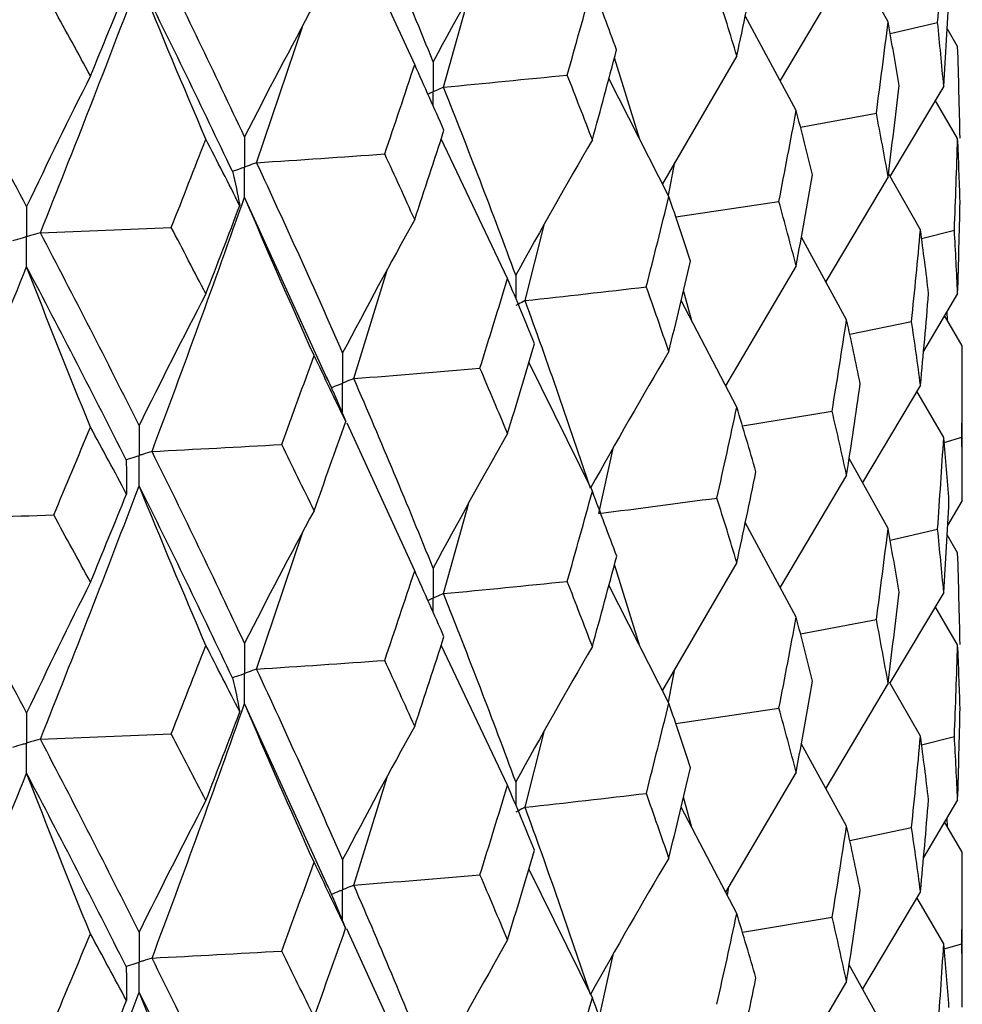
# Model space of a CAD drawing. Header units: millimetres. Extents: x -170 to 25, y -7 to 256.
# Tile 52 of 55: x 14 to 20, y 44 to 50. Entities that reach past the tile are written whole.
import ezdxf

# ---------------------------------------------------------------- set-up
doc = ezdxf.new("R2010")
doc.units = ezdxf.units.MM

msp = doc.modelspace()

# ---------------------------------------------------------------- linework, layer by layer
at = {"color": 7, "linetype": 'Continuous', "lineweight": 25}
for p, q in [((16.5637, 49.5849), (16.1708, 50.4451)), ((19.3184, 49.8342), (19.0913, 50.2397)), ((19.077, 50.1449), (18.6895, 49.4923)), ((16.7308, 49.4537), (16.8766, 49.973)), ((18.7834, 49.3174), (18.4873, 49.8691)), ((15.6439, 49.0146), (15.91, 49.8054)), ((19.33, 49.7665), (19.6062, 49.8304)), ((19.7229, 49.6914), (19.661, 49.7956)), ((17.8741, 49.1494), (17.7263, 49.6244)), ((18.4382, 49.6361), (18.0046, 48.8925)), ((18.0425, 48.8179), (17.6938, 49.5041)), ((19.6418, 49.4603), (19.3278, 48.9337)), ((19.7229, 49.1563), (19.593, 49.3785)), ((18.8081, 49.2209), (19.2501, 49.3033)), ((17.104, 48.3412), (16.7178, 49.1537)), ((18.04, 48.8228), (18.078, 49.0184)), ((19.3184, 48.9319), (18.9554, 48.3227)), ((19.5068, 48.6242), (19.3207, 48.9512)), ((16.0573, 47.7543), (15.5737, 48.8144)), ((18.0823, 48.6998), (18.6831, 48.7888)), ((17.2061, 48.212), (17.3171, 48.6514)), ((19.077, 48.1008), (18.8134, 48.5817)), ((19.5133, 48.5737), (19.7038, 48.6227)), ((18.7834, 48.4151), (18.3727, 47.7175)), ((16.2095, 47.7587), (16.4043, 48.3888)), ((18.1759, 48.0943), (18.1279, 48.271)), ((19.7229, 48.2531), (19.5243, 47.919)), ((18.4382, 47.592), (18.1139, 48.2129)), ((19.75, 47.9497), (19.6467, 48.1248)), ((19.6641, 48.0953), (19.661, 48.149)), ((19.095, 48.0167), (19.4548, 48.0916)), ((19.75, 47.049), (19.75, 47.9497)), ((17.5974, 47.1032), (17.2281, 47.8543)), ((19.5068, 47.721), (19.1686, 47.1548)), ((16.0885, 47.684), (16.1622, 47.5083)), ((19.6418, 47.4154), (19.4857, 47.6856)), ((18.4705, 47.483), (18.9926, 47.5701)), ((16.5637, 46.6398), (16.171, 47.4995)), ((19.6441, 47.3877), (19.7475, 47.4173)), ((17.6343, 46.9739), (17.7186, 47.3519)), ((19.3184, 46.887), (19.0913, 47.2929)), ((19.077, 47.1976), (18.6896, 46.5451)), ((16.7307, 46.5078), (16.8767, 47.0278)), ((19.75, 47.049), (19.6642, 46.9035)), ((18.7834, 46.3701), (18.4874, 46.9224)), ((15.6439, 46.0687), (15.9102, 46.8606)), ((19.33, 46.8195), (19.6062, 46.8835)), ((19.7229, 46.7456), (19.6611, 46.8496)), ((18.4382, 46.6887), (18.0046, 45.9453)), ((17.874, 46.2027), (17.7263, 46.6779)), ((18.0425, 45.8706), (17.6939, 46.5576)), ((19.6418, 46.5147), (19.3278, 45.9884)), ((19.7229, 46.2106), (19.5929, 46.4327)), ((18.808, 46.2738), (19.2502, 46.3564)), ((17.104, 45.3939), (16.7178, 46.2073)), ((18.04, 45.8756), (18.0779, 46.0709)), ((19.5068, 45.6784), (19.3272, 45.9937)), ((19.3184, 45.9862), (18.9552, 45.3771)), ((16.0605, 44.8), (15.5737, 45.8683)), ((18.0822, 45.7527), (18.6832, 45.8419)), ((17.2061, 45.2648), (17.3169, 45.7037)), ((19.5132, 45.6286), (19.7038, 45.6776)), ((19.077, 45.1551), (18.8133, 45.6354)), ((16.2096, 44.8116), (16.4039, 45.4407)), ((18.7834, 45.4694), (18.3724, 44.772)), ((18.1761, 45.1474), (18.1279, 45.3247)), ((19.7229, 45.3078), (19.5243, 44.9733)), ((18.4382, 44.6462), (18.1139, 45.2665)), ((19.6641, 45.1501), (19.661, 45.2036)), ((19.0949, 45.0716), (19.4548, 45.1465)), ((19.75, 45.0045), (19.6468, 45.1795)), ((19.75, 44.1015), (19.75, 45.0045)), ((17.5974, 44.1574), (17.228, 44.9078)), ((18.3832, 44.7513), (18.3921, 44.8054)), ((16.0872, 44.7397), (16.162, 44.5612)), ((19.5068, 44.7757), (19.1688, 44.2093)), ((19.6418, 44.4702), (19.4858, 44.7404)), ((18.4704, 44.5379), (18.9926, 44.625)), ((16.5637, 43.6941), (16.1684, 44.5583)), ((19.6442, 44.4414), (19.7475, 44.4708)), ((17.6343, 44.0289), (17.7187, 44.4068)), ((19.3184, 43.9418), (19.0913, 44.3478)), ((19.077, 44.2523), (18.6898, 43.5996))]:
    msp.add_line(p, q, dxfattribs=at)
for points in [[(16.6711, 49.6019), (16.5232, 49.9677), (16.3692, 50.3353), (16.2095, 50.7039)], [(17.104, 50.3839), (16.9569, 50.1254), (16.8126, 49.8648), (16.6711, 49.6019)], [(19.6062, 49.8304), (19.6189, 50.0079), (19.6308, 50.1853), (19.6418, 50.3627)], [(15.5737, 49.1645), (15.3998, 49.5347), (15.2202, 49.9068), (15.0353, 50.28)], [(18.4382, 49.6361), (18.476, 49.8117), (18.513, 49.9872), (18.5493, 50.1629)], [(14.3856, 48.6073), (14.5822, 49.0966), (14.7739, 49.5879), (14.9602, 50.0806)], [(15.3486, 49.152), (15.2166, 49.4603), (15.0871, 49.7698), (14.9602, 50.0806)], [(15.5029, 48.9644), (15.3276, 49.3348), (15.1465, 49.707), (14.9602, 50.0806)], [(14.6771, 49.5194), (14.7478, 49.6902), (14.8178, 49.8612), (14.8872, 50.0324)], [(17.4514, 49.5247), (17.5008, 49.699), (17.5495, 49.8736), (17.5974, 50.0483)], [(17.7388, 49.6707), (17.6924, 49.7964), (17.6453, 49.9222), (17.5974, 50.0483)], [(18.4382, 49.6361), (18.4004, 49.7607), (18.3618, 49.8853), (18.3224, 50.01)], [(19.6418, 49.4603), (19.6528, 49.638), (19.663, 49.8157), (19.6724, 49.9934)], [(14.3057, 48.7592), (14.1077, 49.1345), (13.9045, 49.5117), (13.6964, 49.8903)], [(14.6771, 49.5194), (14.6064, 49.6495), (14.5351, 49.7799), (14.4632, 49.9105)], [(15.9781, 49.9352), (15.8407, 49.6806), (15.7059, 49.4237), (15.5737, 49.1645)], [(19.2501, 49.3033), (19.2737, 49.4803), (19.2965, 49.6573), (19.3184, 49.8342)], [(19.3818, 49.4637), (19.3615, 49.5872), (19.3404, 49.7108), (19.3184, 49.8342)], [(19.6418, 49.4603), (19.6308, 49.5837), (19.6189, 49.707), (19.6062, 49.8304)], [(17.5974, 49.1473), (17.6453, 49.3218), (17.6924, 49.4961), (17.7388, 49.6707)], [(19.737, 49.1577), (19.7331, 49.3356), (19.7285, 49.5135), (19.7229, 49.6914)], [(16.3893, 49.0657), (16.4481, 49.2386), (16.5063, 49.4116), (16.5637, 49.5849)], [(16.734, 49.2031), (16.678, 49.3302), (16.6212, 49.4574), (16.5637, 49.5849)], [(14.6771, 49.5194), (14.5509, 49.2683), (14.4271, 49.0149), (14.3057, 48.7592)], [(16.7308, 49.4537), (16.9718, 49.4768), (17.212, 49.5005), (17.4514, 49.5247)], [(17.5974, 49.1473), (17.5495, 49.2731), (17.5008, 49.3988), (17.4514, 49.5247)], [(17.152, 48.3595), (17.0176, 48.724), (16.8772, 49.0881), (16.7308, 49.4537)], [(19.3184, 48.9319), (19.3404, 49.1091), (19.3615, 49.2864), (19.3818, 49.4637)], [(18.6831, 48.7888), (18.7173, 48.965), (18.7507, 49.1412), (18.7834, 49.3174)], [(18.8788, 48.9447), (18.8478, 49.069), (18.816, 49.1932), (18.7834, 49.3174)], [(19.3184, 48.9319), (19.2965, 49.0557), (19.2737, 49.1795), (19.2501, 49.3033)], [(16.5637, 48.6839), (16.6212, 48.857), (16.6779, 49.0299), (16.734, 49.2031)], [(15.1475, 48.6379), (15.2152, 48.8091), (15.2822, 48.9805), (15.3486, 49.152)], [(15.5458, 48.7652), (15.4808, 48.894), (15.415, 49.0229), (15.3486, 49.152)], [(17.5974, 49.1473), (17.446, 48.8869), (17.2975, 48.6243), (17.152, 48.3595)], [(19.7038, 48.6227), (19.711, 48.8006), (19.7174, 48.9784), (19.7229, 49.1563)], [(19.737, 48.7865), (19.7331, 48.9098), (19.7285, 49.033), (19.7229, 49.1563)], [(15.6439, 49.0146), (15.8929, 49.031), (16.1414, 49.0481), (16.3893, 49.0657)], [(16.5637, 48.6839), (16.5063, 48.8112), (16.4481, 48.9383), (16.3893, 49.0657)], [(16.1446, 47.9078), (15.9833, 48.2764), (15.8164, 48.6447), (15.6439, 49.0146)], [(15.5029, 48.9644), (15.5194, 48.898), (15.5337, 48.8316), (15.5458, 48.7652)], [(18.7834, 48.4151), (18.816, 48.5916), (18.8478, 48.7681), (18.8788, 48.9447)], [(15.0353, 47.3349), (15.2203, 47.8277), (15.3997, 48.3203), (15.5737, 48.8144)], [(15.9781, 47.8924), (15.8407, 48.1984), (15.7058, 48.5057), (15.5737, 48.8144)], [(17.9114, 48.2924), (17.9559, 48.4676), (17.9996, 48.6428), (18.0425, 48.8179)], [(18.169, 48.4422), (18.1276, 48.5674), (18.0855, 48.6927), (18.0425, 48.8179)], [(15.3486, 48.251), (15.415, 48.4224), (15.4808, 48.5937), (15.5458, 48.7652)], [(18.7834, 48.4151), (18.7507, 48.5396), (18.7173, 48.6642), (18.6831, 48.7888)], [(19.7229, 48.2531), (19.7285, 48.4308), (19.7331, 48.6086), (19.737, 48.7865)], [(14.3856, 48.6073), (14.6399, 48.6169), (14.8939, 48.6271), (15.1475, 48.6379)], [(15.3486, 48.251), (15.2822, 48.38), (15.2152, 48.5088), (15.1475, 48.6379)], [(16.5637, 48.6839), (16.4212, 48.4275), (16.2815, 48.1688), (16.1446, 47.9078)], [(14.9602, 47.4859), (14.7738, 47.8592), (14.5823, 48.2323), (14.3856, 48.6073)], [(19.4548, 48.0916), (19.473, 48.2691), (19.4903, 48.4466), (19.5068, 48.6242)], [(19.5539, 48.2535), (19.5391, 48.3771), (19.5234, 48.5006), (19.5068, 48.6242)], [(19.7229, 48.2531), (19.7174, 48.3762), (19.711, 48.4994), (19.7038, 48.6227)], [(13.6964, 46.9452), (13.9045, 47.4327), (14.1076, 47.92), (14.3057, 48.4091)], [(14.6771, 47.4766), (14.5509, 47.7862), (14.427, 48.097), (14.3057, 48.4091)], [(14.8845, 47.2867), (14.6967, 47.6603), (14.5037, 48.0339), (14.3057, 48.4091)], [(18.0425, 47.9155), (18.0855, 48.091), (18.1276, 48.2666), (18.169, 48.4422)], [(16.9434, 47.8196), (16.9977, 47.9935), (17.0512, 48.1673), (17.104, 48.3412)], [(17.2602, 47.9616), (17.2088, 48.0881), (17.1568, 48.2146), (17.104, 48.3412)], [(17.2061, 48.212), (17.4421, 48.2383), (17.6772, 48.2651), (17.9114, 48.2924)], [(18.0425, 47.9155), (17.9996, 48.0411), (17.9559, 48.1667), (17.9114, 48.2924)], [(15.3486, 48.251), (15.2166, 47.9984), (15.0871, 47.7433), (14.9602, 47.4859)], [(19.5068, 47.721), (19.5234, 47.8984), (19.5391, 48.0759), (19.5539, 48.2535)], [(17.5859, 47.1209), (17.4655, 47.4839), (17.3388, 47.8478), (17.2061, 48.212)], [(18.9926, 47.5701), (19.0215, 47.7469), (19.0497, 47.9239), (19.077, 48.1008)], [(19.1566, 47.7285), (19.1309, 47.8525), (19.1044, 47.9767), (19.077, 48.1008)], [(19.5068, 47.721), (19.4903, 47.8444), (19.473, 47.9679), (19.4548, 48.0916)], [(17.104, 47.4388), (17.1568, 47.613), (17.2088, 47.7873), (17.2602, 47.9616)], [(19.7475, 47.4173), (19.7492, 47.5947), (19.75, 47.7722), (19.75, 47.9497)], [(15.7899, 47.3756), (15.8533, 47.5479), (15.916, 47.7201), (15.9781, 47.8924)], [(16.1622, 47.5083), (16.1015, 47.6363), (16.0401, 47.7644), (15.9781, 47.8924)], [(18.0425, 47.9155), (17.8873, 47.6528), (17.7351, 47.3879), (17.5859, 47.1209)], [(16.2095, 47.7587), (16.4548, 47.7785), (16.6995, 47.7988), (16.9434, 47.8196)], [(17.104, 47.4388), (17.0512, 47.5657), (16.9977, 47.6926), (16.9434, 47.8196)], [(16.6711, 46.6562), (16.5231, 47.0229), (16.3692, 47.3906), (16.2095, 47.7587)], [(19.077, 47.1976), (19.1044, 47.3744), (19.1309, 47.5514), (19.1566, 47.7285)], [(18.3223, 47.0639), (18.3617, 47.2399), (18.4004, 47.4159), (18.4382, 47.592)], [(18.5494, 47.217), (18.5131, 47.3419), (18.4761, 47.4669), (18.4382, 47.592)], [(19.077, 47.1976), (19.0497, 47.3216), (19.0215, 47.4458), (18.9926, 47.5701)], [(15.9781, 46.9901), (16.0401, 47.1627), (16.1015, 47.3355), (16.1622, 47.5083)], [(14.4633, 46.9653), (14.5352, 47.1357), (14.6065, 47.3061), (14.6771, 47.4766)], [(14.8871, 47.0871), (14.8178, 47.2169), (14.7477, 47.3467), (14.6771, 47.4766)], [(17.104, 47.4388), (16.9569, 47.1802), (16.8126, 46.9193), (16.6711, 46.6562)], [(15.0353, 47.3349), (15.2873, 47.3479), (15.5388, 47.3615), (15.7899, 47.3756)], [(15.9781, 46.9901), (15.916, 47.1185), (15.8533, 47.247), (15.7899, 47.3756)], [(19.6062, 46.8835), (19.6189, 47.0607), (19.6308, 47.238), (19.6418, 47.4154)], [(19.6724, 47.0464), (19.663, 47.1693), (19.6528, 47.2923), (19.6418, 47.4154)], [(19.75, 47.049), (19.75, 47.1718), (19.7492, 47.2946), (19.7475, 47.4173)], [(15.5737, 46.2188), (15.3997, 46.5899), (15.2202, 46.9621), (15.0353, 47.3349)], [(14.8845, 47.2867), (14.8876, 47.2202), (14.8884, 47.1537), (14.8871, 47.0871)], [(18.4382, 46.6887), (18.4761, 46.8647), (18.5131, 47.0408), (18.5494, 47.217)], [(14.3856, 45.6614), (14.5823, 46.1516), (14.7739, 46.6433), (14.9602, 47.1355)], [(14.6771, 46.5743), (14.7478, 46.7451), (14.8178, 46.9161), (14.8871, 47.0871)], [(15.3486, 46.207), (15.2166, 46.5152), (15.0871, 46.8247), (14.9602, 47.1355)], [(15.503, 46.0185), (15.3275, 46.3898), (15.1465, 46.7623), (14.9602, 47.1355)], [(17.4513, 46.5787), (17.5007, 46.7534), (17.5494, 46.9283), (17.5974, 47.1032)], [(17.739, 46.7248), (17.6925, 46.8508), (17.6453, 46.977), (17.5974, 47.1032)], [(17.6343, 46.9739), (17.8646, 47.0034), (18.094, 47.0334), (18.3223, 47.0639)], [(18.4382, 46.6887), (18.4004, 46.8137), (18.3617, 46.9387), (18.3223, 47.0639)], [(19.6418, 46.5147), (19.6528, 46.692), (19.663, 46.8692), (19.6724, 47.0464)], [(15.9781, 46.9901), (15.8406, 46.7353), (15.7059, 46.4782), (15.5737, 46.2188)], [(13.6964, 46.9452), (13.9523, 46.9513), (14.2079, 46.958), (14.4633, 46.9653)], [(14.3057, 45.8135), (14.1076, 46.1896), (13.9044, 46.567), (13.6964, 46.9452)], [(14.6771, 46.5743), (14.6065, 46.7045), (14.5352, 46.8348), (14.4633, 46.9653)], [(19.2502, 46.3564), (19.2737, 46.5331), (19.2965, 46.71), (19.3184, 46.887)], [(19.3817, 46.5166), (19.3614, 46.6399), (19.3403, 46.7634), (19.3184, 46.887)], [(19.6418, 46.5147), (19.6308, 46.6377), (19.6189, 46.7606), (19.6062, 46.8835)], [(19.737, 46.2126), (19.7331, 46.3904), (19.7285, 46.568), (19.7229, 46.7456)], [(17.5974, 46.1999), (17.6453, 46.3747), (17.6925, 46.5497), (17.739, 46.7248)], [(16.389, 46.1197), (16.448, 46.2929), (16.5062, 46.4663), (16.5637, 46.6398)], [(16.7342, 46.2572), (16.6781, 46.3846), (16.6213, 46.5122), (16.5637, 46.6398)], [(14.6771, 46.5743), (14.5509, 46.3231), (14.4271, 46.0695), (14.3057, 45.8135)], [(16.7307, 46.5078), (16.9717, 46.5309), (17.2119, 46.5545), (17.4513, 46.5787)], [(17.5974, 46.1999), (17.5494, 46.326), (17.5007, 46.4523), (17.4513, 46.5787)], [(19.3184, 45.9862), (19.3403, 46.1631), (19.3614, 46.3399), (19.3817, 46.5166)], [(17.152, 45.4122), (17.0177, 45.7759), (16.8772, 46.1413), (16.7307, 46.5078)], [(18.6832, 45.8419), (18.7174, 46.0178), (18.7508, 46.1939), (18.7834, 46.3701)], [(18.8787, 45.9977), (18.8477, 46.1217), (18.816, 46.2458), (18.7834, 46.3701)], [(19.3184, 45.9862), (19.2965, 46.1097), (19.2737, 46.2331), (19.2502, 46.3564)], [(16.5637, 45.7366), (16.6213, 45.9099), (16.6781, 46.0835), (16.7342, 46.2572)], [(15.1473, 45.6919), (15.215, 45.8634), (15.2822, 46.0351), (15.3486, 46.207)], [(15.5461, 45.8193), (15.4809, 45.9484), (15.4151, 46.0776), (15.3486, 46.207)], [(17.5974, 46.1999), (17.4461, 45.9395), (17.2976, 45.6769), (17.152, 45.4122)], [(19.7038, 45.6776), (19.711, 45.8553), (19.7174, 46.033), (19.7229, 46.2106)], [(19.737, 45.8414), (19.7331, 45.9645), (19.7285, 46.0876), (19.7229, 46.2106)], [(15.6439, 46.0687), (15.8928, 46.0851), (16.1412, 46.1021), (16.389, 46.1197)], [(16.5637, 45.7366), (16.5062, 45.8641), (16.448, 45.9918), (16.389, 46.1197)], [(16.1446, 44.9605), (15.9834, 45.3283), (15.8164, 45.6978), (15.6439, 46.0687)], [(15.503, 46.0185), (15.5195, 45.9521), (15.5339, 45.8858), (15.5461, 45.8193)], [(18.7834, 45.4694), (18.816, 45.6455), (18.8477, 45.8216), (18.8787, 45.9977)], [(15.0354, 44.3878), (15.2201, 44.8794), (15.3997, 45.3732), (15.5737, 45.8683)], [(15.9781, 44.9452), (15.8406, 45.2515), (15.7058, 45.5592), (15.5737, 45.8683)], [(17.9115, 45.3455), (17.956, 45.5204), (17.9996, 45.6954), (18.0425, 45.8706)], [(18.1689, 45.4951), (18.1275, 45.6201), (18.0854, 45.7453), (18.0425, 45.8706)], [(18.7834, 45.4694), (18.7508, 45.5936), (18.7174, 45.7178), (18.6832, 45.8419)], [(19.7229, 45.3078), (19.7285, 45.4857), (19.7331, 45.6635), (19.737, 45.8414)], [(15.3486, 45.3037), (15.4151, 45.4754), (15.4809, 45.6473), (15.5461, 45.8193)], [(16.5637, 45.7366), (16.4213, 45.4801), (16.2816, 45.2215), (16.1446, 44.9605)], [(14.3856, 45.6614), (14.6398, 45.671), (14.8937, 45.6811), (15.1473, 45.6919)], [(14.9602, 44.5386), (14.774, 44.9111), (14.5824, 45.2855), (14.3856, 45.6614)], [(15.3486, 45.3037), (15.2822, 45.4329), (15.215, 45.5623), (15.1473, 45.6919)], [(19.4548, 45.1465), (19.473, 45.3238), (19.4903, 45.5012), (19.5068, 45.6784)], [(19.5539, 45.3084), (19.539, 45.4318), (19.5234, 45.5551), (19.5068, 45.6784)], [(19.7229, 45.3078), (19.7174, 45.4311), (19.711, 45.5544), (19.7038, 45.6776)], [(18.0425, 44.9699), (18.0854, 45.145), (18.1276, 45.3201), (18.1689, 45.4951)], [(13.6965, 43.9981), (13.9043, 44.4844), (14.1075, 44.9729), (14.3057, 45.463)], [(14.6771, 44.5294), (14.5508, 44.8393), (14.427, 45.1505), (14.3057, 45.463)], [(14.8844, 44.3395), (14.6968, 44.7122), (14.5038, 45.0868), (14.3057, 45.463)], [(16.9436, 44.8727), (16.9978, 45.0463), (17.0513, 45.22), (17.104, 45.3939)], [(17.26, 45.0146), (17.2087, 45.1408), (17.1567, 45.2673), (17.104, 45.3939)], [(17.2061, 45.2648), (17.4421, 45.2912), (17.6773, 45.3181), (17.9115, 45.3455)], [(18.0425, 44.9699), (17.9996, 45.0951), (17.9559, 45.2203), (17.9115, 45.3455)], [(19.5068, 44.7757), (19.5234, 44.9533), (19.539, 45.1308), (19.5539, 45.3084)], [(15.3486, 45.3037), (15.2166, 45.051), (15.0872, 44.796), (14.9602, 44.5386)], [(17.5859, 44.1758), (17.4655, 44.5387), (17.3388, 44.9015), (17.2061, 45.2648)], [(18.9926, 44.625), (19.0216, 44.8017), (19.0497, 44.9784), (19.077, 45.1551)], [(19.1566, 44.7833), (19.1309, 44.9073), (19.1044, 45.0312), (19.077, 45.1551)], [(19.5068, 44.7757), (19.4903, 44.8993), (19.473, 45.0229), (19.4548, 45.1465)], [(17.104, 44.4931), (17.1567, 44.667), (17.2087, 44.8408), (17.26, 45.0146)], [(18.0425, 44.9699), (17.8873, 44.7074), (17.7351, 44.4426), (17.5859, 44.1758)], [(19.7475, 44.4708), (19.7492, 44.6487), (19.75, 44.8266), (19.75, 45.0045)], [(15.7901, 44.4287), (15.8534, 44.6007), (15.9161, 44.7728), (15.9781, 44.9452)], [(16.162, 44.5612), (16.1014, 44.689), (16.0401, 44.817), (15.9781, 44.9452)], [(16.2096, 44.8116), (16.4549, 44.8314), (16.6996, 44.8518), (16.9436, 44.8727)], [(17.104, 44.4931), (17.0513, 44.6197), (16.9978, 44.7462), (16.9436, 44.8727)], [(16.6711, 43.7111), (16.5231, 44.0777), (16.3692, 44.4443), (16.2096, 44.8116)], [(19.077, 44.2523), (19.1044, 44.4293), (19.1309, 44.6063), (19.1566, 44.7833)], [(18.3223, 44.1188), (18.3617, 44.2946), (18.4004, 44.4704), (18.4382, 44.6462)], [(18.5494, 44.2719), (18.5131, 44.3967), (18.476, 44.5214), (18.4382, 44.6462)], [(19.077, 44.2523), (19.0497, 44.3765), (19.0216, 44.5007), (18.9926, 44.625)], [(15.9781, 44.0444), (16.0401, 44.2167), (16.1014, 44.389), (16.162, 44.5612)], [(14.4635, 44.0184), (14.5353, 44.1885), (14.6065, 44.3588), (14.6771, 44.5294)], [(14.8869, 44.1401), (14.8176, 44.2696), (14.7477, 44.3994), (14.6771, 44.5294)], [(17.104, 44.4931), (16.9568, 44.2347), (16.8126, 43.974), (16.6711, 43.7111)], [(19.6062, 43.937), (19.6189, 44.1147), (19.6308, 44.2925), (19.6418, 44.4702)], [(19.6724, 44.1001), (19.663, 44.2235), (19.6528, 44.3468), (19.6418, 44.4702)], [(19.75, 44.1015), (19.75, 44.2245), (19.7492, 44.3477), (19.7475, 44.4708)], [(15.0354, 44.3878), (15.2874, 44.4009), (15.539, 44.4145), (15.7901, 44.4287)], [(15.9781, 44.0444), (15.9161, 44.1725), (15.8534, 44.3006), (15.7901, 44.4287)], [(14.8844, 44.3395), (14.8875, 44.273), (14.8883, 44.2066), (14.8869, 44.1401)], [(15.5737, 43.2737), (15.3996, 43.6447), (15.2202, 44.0158), (15.0354, 44.3878)], [(18.4382, 43.7435), (18.4761, 43.9196), (18.5131, 44.0957), (18.5494, 44.2719)], [(14.3856, 42.7163), (14.5824, 43.2067), (14.774, 43.6974), (14.9602, 44.1886)], [(15.3486, 43.2612), (15.2167, 43.5691), (15.0872, 43.8782), (14.9602, 44.1886)], [(15.503, 43.0735), (15.3274, 43.4448), (15.1464, 43.8164), (14.9602, 44.1886)], [(14.6771, 43.6286), (14.7477, 43.7991), (14.8176, 43.9696), (14.8869, 44.1401)], [(17.4513, 43.6336), (17.5008, 43.8082), (17.5495, 43.9828), (17.5974, 44.1574)], [(17.7389, 43.7797), (17.6925, 43.9056), (17.6453, 44.0315), (17.5974, 44.1574)]]:
    msp.add_open_spline(points, degree=3, dxfattribs=at)
for points, knots in [([(16.6711, 49.6019), (16.6711, 49.5547), (16.671, 49.5075), (16.671, 49.4603), (16.671, 49.4491), (16.671, 49.438), (16.671, 49.4268)], [0, 0, 0, 0, 0.0001465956, 0.0001465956, 0.0001465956, 0.0001812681, 0.0001812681, 0.0001812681, 0.0001812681]), ([(16.7308, 49.4537), (16.7166, 49.4473), (16.7025, 49.441), (16.6883, 49.4346), (16.6825, 49.432), (16.6768, 49.4294), (16.671, 49.4268)], [0, 0, 0, 0, 0.000085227, 0.000085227, 0.000085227, 0.0001198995, 0.0001198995, 0.0001198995, 0.0001198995]), ([(15.5737, 49.1645), (15.5736, 49.1173), (15.5736, 49.0701), (15.5736, 49.0229), (15.5736, 49.0118), (15.5736, 49.0006), (15.5736, 48.9894)], [0, 0, 0, 0, 0.0001465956, 0.0001465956, 0.0001465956, 0.0001812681, 0.0001812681, 0.0001812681, 0.0001812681]), ([(15.5029, 48.9644), (15.5197, 48.9703), (15.5365, 48.9762), (15.5532, 48.9822), (15.56, 48.9846), (15.5668, 48.987), (15.5736, 48.9894)], [0, 0, 0, 0, 0.000085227, 0.000085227, 0.000085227, 0.0001198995, 0.0001198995, 0.0001198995, 0.0001198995]), ([(15.6439, 49.0146), (15.6273, 49.0086), (15.6106, 49.0027), (15.5939, 48.9967), (15.5872, 48.9943), (15.5804, 48.9919), (15.5736, 48.9894)], [0, 0, 0, 0, 0.000085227, 0.000085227, 0.000085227, 0.0001198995, 0.0001198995, 0.0001198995, 0.0001198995]), ([(15.5737, 48.8144), (15.5736, 48.8616), (15.5736, 48.9088), (15.5736, 48.956), (15.5736, 48.9671), (15.5736, 48.9783), (15.5736, 48.9894)], [0, 0, 0, 0, 0.0001465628, 0.0001465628, 0.0001465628, 0.0001812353, 0.0001812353, 0.0001812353, 0.0001812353]), ([(14.3057, 48.7592), (14.3056, 48.712), (14.3056, 48.6648), (14.3055, 48.6177), (14.3055, 48.6065), (14.3055, 48.5953), (14.3055, 48.5842)], [0, 0, 0, 0, 0.0001465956, 0.0001465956, 0.0001465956, 0.0001812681, 0.0001812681, 0.0001812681, 0.0001812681]), ([(14.2252, 48.5611), (14.2442, 48.5666), (14.2633, 48.572), (14.2823, 48.5775), (14.2901, 48.5797), (14.2978, 48.5819), (14.3055, 48.5842)], [0, 0, 0, 0, 0.000085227, 0.000085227, 0.000085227, 0.0001198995, 0.0001198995, 0.0001198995, 0.0001198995]), ([(14.3856, 48.6073), (14.3667, 48.6018), (14.3477, 48.5963), (14.3287, 48.5908), (14.321, 48.5886), (14.3133, 48.5864), (14.3055, 48.5842)], [0, 0, 0, 0, 0.000085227, 0.000085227, 0.000085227, 0.0001198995, 0.0001198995, 0.0001198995, 0.0001198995]), ([(14.3057, 48.4091), (14.3056, 48.4563), (14.3056, 48.5035), (14.3055, 48.5507), (14.3055, 48.5618), (14.3055, 48.573), (14.3055, 48.5842)], [0, 0, 0, 0, 0.0001465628, 0.0001465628, 0.0001465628, 0.0001812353, 0.0001812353, 0.0001812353, 0.0001812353]), ([(17.2061, 48.212), (17.1933, 48.2054), (17.1805, 48.1989), (17.1676, 48.1923), (17.1624, 48.1896), (17.1571, 48.187), (17.1519, 48.1843)], [0, 0, 0, 0, 0.0000851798, 0.0000851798, 0.0000851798, 0.0001198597, 0.0001198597, 0.0001198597, 0.0001198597]), ([(16.1446, 47.9078), (16.1445, 47.8606), (16.1444, 47.8134), (16.1444, 47.7662), (16.1444, 47.755), (16.1444, 47.7438), (16.1444, 47.7327)], [0, 0, 0, 0, 0.0001466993, 0.0001466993, 0.0001466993, 0.0001813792, 0.0001813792, 0.0001813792, 0.0001813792]), ([(16.089, 47.6843), (16.0888, 47.6848), (16.0766, 47.7122), (16.0645, 47.7395), (16.0526, 47.7663)], [0, 0, 0, 0, 0.020754, 1, 1, 1, 1]), ([(16.079, 47.7067), (16.0945, 47.7128), (16.11, 47.719), (16.1255, 47.7252), (16.1318, 47.7277), (16.1381, 47.7302), (16.1444, 47.7327)], [0, 0, 0, 0, 0.0000851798, 0.0000851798, 0.0000851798, 0.0001198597, 0.0001198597, 0.0001198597, 0.0001198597]), ([(16.2095, 47.7587), (16.1941, 47.7525), (16.1787, 47.7464), (16.1633, 47.7402), (16.157, 47.7377), (16.1507, 47.7352), (16.1444, 47.7327)], [0, 0, 0, 0, 0.0000851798, 0.0000851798, 0.0000851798, 0.0001198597, 0.0001198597, 0.0001198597, 0.0001198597]), ([(16.1446, 47.5574), (16.1445, 47.6047), (16.1444, 47.6519), (16.1444, 47.6992), (16.1444, 47.7103), (16.1444, 47.7215), (16.1444, 47.7327)], [0, 0, 0, 0, 0.0001467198, 0.0001467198, 0.0001467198, 0.0001813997, 0.0001813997, 0.0001813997, 0.0001813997]), ([(14.9602, 47.4859), (14.9601, 47.4387), (14.9601, 47.3915), (14.9601, 47.3443), (14.9601, 47.3331), (14.9601, 47.3219), (14.9601, 47.3108)], [0, 0, 0, 0, 0.0001466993, 0.0001466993, 0.0001466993, 0.0001813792, 0.0001813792, 0.0001813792, 0.0001813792]), ([(14.8845, 47.2867), (14.9024, 47.2924), (14.9203, 47.2981), (14.9382, 47.3038), (14.9455, 47.3061), (14.9528, 47.3084), (14.9601, 47.3108)], [0, 0, 0, 0, 0.0000851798, 0.0000851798, 0.0000851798, 0.0001198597, 0.0001198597, 0.0001198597, 0.0001198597]), ([(15.0353, 47.3349), (15.0175, 47.3292), (14.9997, 47.3235), (14.9819, 47.3177), (14.9746, 47.3154), (14.9673, 47.3131), (14.9601, 47.3108)], [0, 0, 0, 0, 0.0000851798, 0.0000851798, 0.0000851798, 0.0001198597, 0.0001198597, 0.0001198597, 0.0001198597]), ([(14.9602, 47.1355), (14.9601, 47.1828), (14.9601, 47.23), (14.9601, 47.2773), (14.9601, 47.2884), (14.9601, 47.2996), (14.9601, 47.3108)], [0, 0, 0, 0, 0.0001467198, 0.0001467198, 0.0001467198, 0.0001813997, 0.0001813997, 0.0001813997, 0.0001813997]), ([(16.6711, 46.6562), (16.6711, 46.6089), (16.671, 46.5617), (16.671, 46.5144), (16.671, 46.5033), (16.671, 46.4921), (16.671, 46.4809)], [0, 0, 0, 0, 0.0001467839, 0.0001467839, 0.0001467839, 0.0001814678, 0.0001814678, 0.0001814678, 0.0001814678]), ([(16.7307, 46.5078), (16.7166, 46.5014), (16.7025, 46.4951), (16.6883, 46.4887), (16.6825, 46.4861), (16.6768, 46.4835), (16.671, 46.4809)], [0, 0, 0, 0, 0.0000851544, 0.0000851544, 0.0000851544, 0.0001198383, 0.0001198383, 0.0001198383, 0.0001198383]), ([(15.5737, 46.2188), (15.5736, 46.1716), (15.5736, 46.1243), (15.5736, 46.0771), (15.5736, 46.0659), (15.5736, 46.0547), (15.5736, 46.0436)], [0, 0, 0, 0, 0.0001467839, 0.0001467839, 0.0001467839, 0.0001814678, 0.0001814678, 0.0001814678, 0.0001814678]), ([(15.6439, 46.0687), (15.6273, 46.0627), (15.6106, 46.0568), (15.594, 46.0508), (15.5872, 46.0484), (15.5804, 46.046), (15.5736, 46.0436)], [0, 0, 0, 0, 0.0000851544, 0.0000851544, 0.0000851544, 0.0001198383, 0.0001198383, 0.0001198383, 0.0001198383]), ([(15.503, 46.0185), (15.5197, 46.0244), (15.5365, 46.0304), (15.5532, 46.0363), (15.56, 46.0387), (15.5668, 46.0411), (15.5736, 46.0436)], [0, 0, 0, 0, 0.0000851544, 0.0000851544, 0.0000851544, 0.0001198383, 0.0001198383, 0.0001198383, 0.0001198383]), ([(15.5737, 45.8683), (15.5736, 45.9155), (15.5736, 45.9628), (15.5736, 46.0101), (15.5736, 46.0212), (15.5736, 46.0324), (15.5736, 46.0436)], [0, 0, 0, 0, 0.0001467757, 0.0001467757, 0.0001467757, 0.0001814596, 0.0001814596, 0.0001814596, 0.0001814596]), ([(14.3057, 45.8135), (14.3056, 45.7663), (14.3056, 45.719), (14.3055, 45.6718), (14.3055, 45.6606), (14.3055, 45.6494), (14.3055, 45.6383)], [0, 0, 0, 0, 0.0001467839, 0.0001467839, 0.0001467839, 0.0001814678, 0.0001814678, 0.0001814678, 0.0001814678]), ([(14.3856, 45.6614), (14.3667, 45.6559), (14.3477, 45.6504), (14.3287, 45.6449), (14.321, 45.6427), (14.3133, 45.6405), (14.3055, 45.6383)], [0, 0, 0, 0, 0.0000851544, 0.0000851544, 0.0000851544, 0.0001198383, 0.0001198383, 0.0001198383, 0.0001198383]), ([(14.2252, 45.6153), (14.2443, 45.6207), (14.2633, 45.6262), (14.2823, 45.6316), (14.2901, 45.6338), (14.2978, 45.6361), (14.3055, 45.6383)], [0, 0, 0, 0, 0.0000851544, 0.0000851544, 0.0000851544, 0.0001198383, 0.0001198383, 0.0001198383, 0.0001198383]), ([(14.3057, 45.463), (14.3056, 45.5102), (14.3056, 45.5575), (14.3055, 45.6048), (14.3055, 45.6159), (14.3055, 45.6271), (14.3055, 45.6383)], [0, 0, 0, 0, 0.0001467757, 0.0001467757, 0.0001467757, 0.0001814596, 0.0001814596, 0.0001814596, 0.0001814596]), ([(17.2061, 45.2648), (17.1933, 45.2583), (17.1805, 45.2517), (17.1676, 45.2452), (17.1624, 45.2425), (17.1571, 45.2398), (17.1519, 45.2372)], [0, 0, 0, 0, 0.0000852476, 0.0000852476, 0.0000852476, 0.0001199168, 0.0001199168, 0.0001199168, 0.0001199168]), ([(16.1446, 44.9605), (16.1445, 44.9134), (16.1444, 44.8662), (16.1444, 44.819), (16.1444, 44.8079), (16.1444, 44.7967), (16.1444, 44.7855)], [0, 0, 0, 0, 0.0001465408, 0.0001465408, 0.0001465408, 0.0001812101, 0.0001812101, 0.0001812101, 0.0001812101]), ([(16.0877, 44.74), (16.0875, 44.7404), (16.0767, 44.7645), (16.066, 44.7887), (16.0555, 44.8123)], [0, 0, 0, 0, 0.0190095, 1, 1, 1, 1]), ([(16.2096, 44.8116), (16.1942, 44.8054), (16.1787, 44.7992), (16.1633, 44.7931), (16.157, 44.7905), (16.1507, 44.788), (16.1444, 44.7855)], [0, 0, 0, 0, 0.0000852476, 0.0000852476, 0.0000852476, 0.0001199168, 0.0001199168, 0.0001199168, 0.0001199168]), ([(16.0789, 44.7595), (16.0945, 44.7657), (16.11, 44.7718), (16.1255, 44.778), (16.1318, 44.7805), (16.1381, 44.783), (16.1444, 44.7855)], [0, 0, 0, 0, 0.0000852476, 0.0000852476, 0.0000852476, 0.0001199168, 0.0001199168, 0.0001199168, 0.0001199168]), ([(16.1446, 44.6105), (16.1445, 44.6577), (16.1444, 44.7049), (16.1444, 44.752), (16.1444, 44.7632), (16.1444, 44.7744), (16.1444, 44.7855)], [0, 0, 0, 0, 0.000146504, 0.000146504, 0.000146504, 0.0001811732, 0.0001811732, 0.0001811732, 0.0001811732]), ([(14.9602, 44.5386), (14.9601, 44.4915), (14.9601, 44.4443), (14.9601, 44.3971), (14.9601, 44.3859), (14.9601, 44.3748), (14.9601, 44.3636)], [0, 0, 0, 0, 0.0001465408, 0.0001465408, 0.0001465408, 0.0001812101, 0.0001812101, 0.0001812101, 0.0001812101]), ([(14.8844, 44.3395), (14.9024, 44.3452), (14.9203, 44.3509), (14.9382, 44.3567), (14.9455, 44.359), (14.9528, 44.3613), (14.9601, 44.3636)], [0, 0, 0, 0, 0.0000852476, 0.0000852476, 0.0000852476, 0.0001199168, 0.0001199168, 0.0001199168, 0.0001199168]), ([(15.0354, 44.3878), (15.0176, 44.382), (14.9997, 44.3763), (14.9819, 44.3706), (14.9746, 44.3683), (14.9673, 44.3659), (14.9601, 44.3636)], [0, 0, 0, 0, 0.0000852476, 0.0000852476, 0.0000852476, 0.0001199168, 0.0001199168, 0.0001199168, 0.0001199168]), ([(14.9602, 44.1886), (14.9601, 44.2358), (14.9601, 44.283), (14.9601, 44.3301), (14.9601, 44.3413), (14.9601, 44.3525), (14.9601, 44.3636)], [0, 0, 0, 0, 0.000146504, 0.000146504, 0.000146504, 0.0001811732, 0.0001811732, 0.0001811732, 0.0001811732])]:
    msp.add_open_spline(points, degree=3, knots=knots, dxfattribs=at)
at = {"color": 8, "linetype": 'Continuous', "lineweight": 25}
for points, knots in [([(16.671, 49.4268), (16.6652, 49.4242), (16.655, 49.4197), (16.6448, 49.4151), (16.6403, 49.4131)], [0, 0, 0, 0, 0.566665, 1, 1, 1, 1]), ([(16.671, 49.3442), (16.671, 49.3606), (16.671, 49.3881), (16.671, 49.4157), (16.671, 49.4268)], [0, 0, 0, 0, 0.594439, 1, 1, 1, 1]), ([(16.671, 46.4809), (16.6652, 46.4783), (16.6551, 46.4738), (16.6449, 46.4693), (16.6406, 46.4673)], [0, 0, 0, 0, 0.571361, 1, 1, 1, 1]), ([(16.671, 46.3989), (16.671, 46.4151), (16.671, 46.4424), (16.671, 46.4698), (16.671, 46.4809)], [0, 0, 0, 0, 0.591408, 1, 1, 1, 1])]:
    msp.add_open_spline(points, degree=3, knots=knots, dxfattribs=at)
for points in [[(17.152, 48.3595), (17.152, 48.3146), (17.1519, 48.2697), (17.1519, 48.2248)], [(17.152, 45.4122), (17.152, 45.3673), (17.1519, 45.3224), (17.1519, 45.2775)]]:
    msp.add_open_spline(points, degree=3, dxfattribs=at)

doc.saveas('drawing.dxf')
